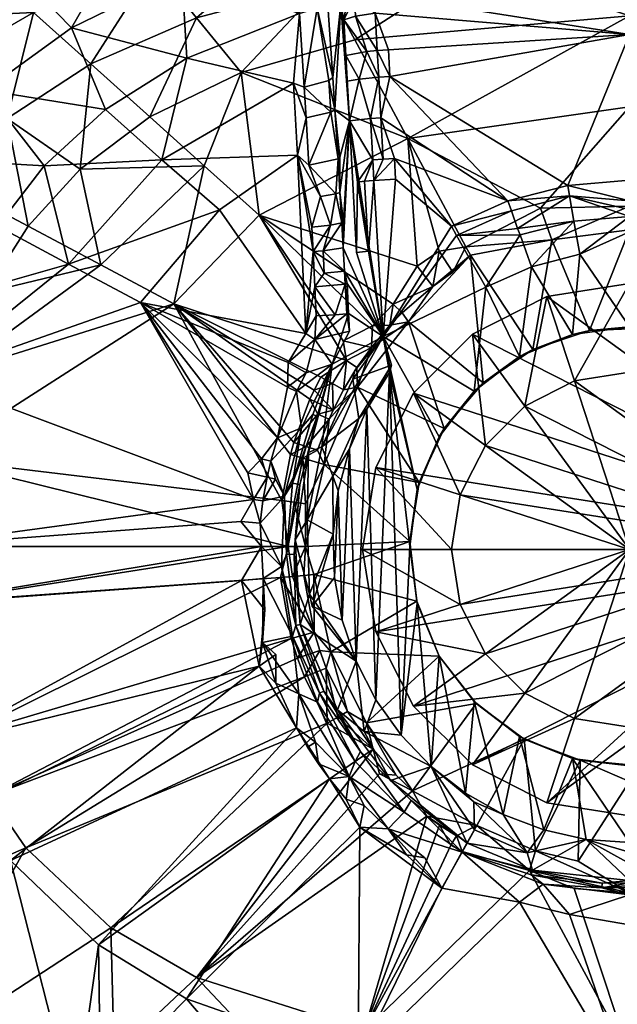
# Model space of a CAD drawing. Header units: centimetres. Extents: x -21 to 34.8, y -24.7 to 21.
# Tile 16 of 30: x 0 to 6.8, y -7.7 to 3.4. Entities that reach past the tile are written whole.
import ezdxf

# ---------------------------------------------------------------- set-up
doc = ezdxf.new("R2010")
doc.units = ezdxf.units.CM
doc.layers.get('0').update_dxf_attribs({"true_color": 0x5890e1})

msp = doc.modelspace()

# ---------------------------------------------------------------- meshes
at = {"color": 133, "true_color": 0x57e1c6}
mesh = msp.add_polyface(dxfattribs=at)
corners = [(0.585, 3.315, 27.633), (1.889, 2.971, 27.272), (0.97, 2.389, 27.258), (1.47, 2.306, 28.364), (0.683, 1.713, 28.364), (2.086, 1.754, 28.134), (-1.741, 3.397, 29.568), (0.153, 3.489, 29.104), (-0.472, 4.051, 29.589), (-0.143, 2.287, 28.69), (-0.89, 1.588, 28.689), (0.093, 1.069, 28.364), (1.606, 1.822, 27.024), (0.55, 0.639, 27.032), (0.277, 1.751, 27.247), (0.803, 2.906, 28.694), (0.635, 5.098, 30.188), (-1.619, 5.08, 30.768), (-1.065, 4.583, 30.145), (1.517, 4.02, 29.12), (1.06, 4.579, 29.619), (-0.254, 1.069, 27.239), (1.338, 4.63, 28.155), (1.833, 3.925, 27.668), (2, 3.428, 28.7), (-0.082, 4.002, 28.093), (-0.392, 2.609, 27.606), (-1.23, 3.261, 28.046), (-0.716, 4.665, 28.64), (0.879, 5.294, 28.73), (0.916, 0.632, 28.151), (-1.159, 1.834, 27.588), (-0.953, 2.849, 29.092), (2.564, 5.466, 30.226), (-2.041, 3.898, 28.569)]
mesh.append_faces([[corners[k] for k in face] for face in [(0, 1, 2), (3, 4, 5), (6, 7, 8), (9, 10, 11), (12, 13, 14), (3, 15, 4), (16, 17, 18), (8, 19, 20), (13, 21, 14), (0, 22, 23), (19, 8, 7), (24, 15, 3), (25, 26, 27), (22, 28, 29), (22, 0, 25), (5, 4, 30), (23, 1, 0), (31, 14, 21), (26, 14, 31), (15, 9, 4), (7, 6, 32), (16, 20, 33), (18, 20, 16), (25, 34, 28), (28, 22, 25), (20, 18, 8), (0, 2, 26), (26, 25, 0), (7, 9, 15), (15, 19, 7), (9, 7, 32), (32, 10, 9), (12, 14, 2), (26, 2, 14), (4, 9, 11)]], dxfattribs={"color": 133})
mesh = msp.add_polyface(dxfattribs=at)
corners = [(3.483, 3.622, 26.959), (3.632, 3.575, 24.43), (3.544, 2.752, 26.672), (3.366, 3.537, 27.154), (3.497, 2.72, 26.781), (3.22, 2.645, 27), (3.549, 4.811, 24.779), (2, 3.428, 28.7), (3.45, 3.814, 28.705), (3.129, 4.413, 29.135), (3.164, 3.476, 27.273), (3.791, 3.178, 28.364), (2.505, 2.811, 28.364), (4.39, 2.06, 28.003), (3.731, 2.263, 24.167), (3.567, 2.388, 26.585), (1.517, 4.02, 29.12), (0.803, 2.906, 28.694), (3.763, 4.048, 24.176), (3.706, 3.634, 24.19), (3.69, 3.001, 24.215), (1.833, 3.925, 27.668), (2.98, 4.291, 27.694), (3.097, 2.69, 27.039), (1.889, 2.971, 27.272), (1.47, 2.306, 28.364), (3.629, 3.988, 24.389), (3.666, 3.406, 24.27), (3.138, 3.822, 27.423), (3.787, 3.658, 24.092), (3.604, 4.362, 24.491), (3.339, 3.89, 27.306), (3.456, 3.986, 27.115), (3.706, 2.712, 24.189), (3.84, 2.734, 23.972)]
mesh.append_faces([[corners[k] for k in face] for face in [(0, 1, 2), (3, 0, 2), (4, 5, 3), (0, 6, 1), (7, 8, 9), (3, 5, 10), (11, 12, 13), (7, 12, 8), (14, 15, 1), (8, 12, 11), (7, 9, 16), (16, 17, 7), (1, 18, 19), (1, 20, 14), (10, 21, 22), (10, 23, 24), (24, 21, 10), (7, 25, 12), (4, 3, 2), (18, 1, 26), (1, 27, 20), (22, 28, 10), (28, 3, 10), (27, 1, 19), (29, 27, 19), (30, 18, 26), (1, 30, 26), (3, 28, 31), (32, 3, 31), (5, 23, 10), (3, 32, 0), (1, 15, 2), (15, 4, 2), (20, 33, 14), (33, 20, 34)]], dxfattribs={"color": 133})
mesh = msp.add_polyface(dxfattribs=at)
corners = [(3.791, 3.178, 28.364), (4.39, 2.06, 28.003), (6.901, 3.451, 28.364), (6.901, 4.502, 24.149), (6.901, 3.24, 23.878), (4.01, 3.695, 23.97), (3.927, 3.046, 23.922), (3.666, 3.406, 24.27), (3.8, 3.449, 24.054), (3.731, 2.263, 24.167), (3.84, 2.734, 23.972), (3.968, 2.287, 23.872), (4.046, 3.058, 23.874), (4.022, 3.482, 23.932), (3.706, 2.712, 24.189), (4.063, 2.756, 23.848), (5.144, 4.049, 28.709), (6.901, 2.42, 28.032), (3.45, 3.814, 28.705), (3.706, 3.634, 24.19), (3.763, 4.048, 24.176), (3.787, 3.658, 24.092), (3.986, 4.091, 24.057), (4.174, 3.067, 23.859), (6.202, 1.53, 23.78), (4.19, 2.764, 23.832), (6.901, 4.124, 28.71), (3.69, 3.001, 24.215), (4.113, 1.827, 23.808), (4.087, 2.295, 23.824), (4.114, 4.103, 24.042), (5.524, 1.355, 23.774)]
mesh.append_faces([[corners[k] for k in face] for face in [(0, 1, 2), (3, 4, 5), (6, 7, 8), (9, 10, 11), (12, 8, 13), (10, 9, 14), (15, 11, 10), (8, 12, 6), (2, 16, 0), (1, 17, 2), (18, 0, 16), (19, 20, 21), (22, 21, 20), (23, 13, 4), (4, 24, 25), (26, 16, 2), (6, 10, 27), (6, 15, 10), (23, 4, 25), (15, 6, 12), (28, 11, 29), (7, 6, 27), (30, 3, 5), (21, 22, 5), (31, 29, 25), (12, 25, 15), (7, 21, 8), (21, 13, 8), (22, 30, 5), (23, 12, 13), (23, 25, 12), (11, 15, 29), (15, 25, 29), (4, 13, 5), (13, 21, 5)]], dxfattribs={"color": 133})
mesh = msp.add_polyface(dxfattribs=at)
corners = [(5.05, 0.834, 27.858), (5.893, 1.273, 27.878), (4.39, 2.06, 28.003), (6.202, 1.53, 23.78), (5.524, 1.355, 23.774), (4.19, 2.764, 23.832), (2.709, 1.193, 27.973), (4.496, 0.615, 27.866), (4.24, 1.834, 23.792), (4.087, 2.295, 23.824), (5.564, 1.241, 23.755), (6.223, 1.412, 23.761), (5.635, 1.042, 23.635), (6.901, 1.18, 23.548), (6.901, 1.258, 23.642), (4.745, 0.784, 27.869), (6.272, 1.127, 23.546), (4.113, 1.827, 23.808), (6.901, 2.42, 28.032), (6.901, 1.589, 23.782), (6.901, 3.24, 23.878), (3.946, 0.787, 23.897), (3.822, 1.569, 24.025), (3.903, 1.577, 23.925), (6.901, 1.296, 27.864), (6.021, 0.915, 27.714), (4.006, 1.585, 23.848), (3.731, 2.263, 24.167), (3.994, 1.819, 23.856), (3.812, 0.772, 24.115), (4.885, 1.068, 23.765), (6.901, 1.356, 23.715), (3.968, 2.287, 23.872), (4.252, 1.601, 23.784)]
mesh.append_faces([[corners[k] for k in face] for face in [(0, 1, 2), (3, 4, 5), (6, 7, 2), (8, 9, 4), (10, 11, 12), (13, 11, 14), (0, 2, 15), (13, 16, 11), (17, 9, 8), (1, 18, 2), (19, 3, 20), (21, 22, 23), (24, 18, 1), (1, 25, 24), (16, 12, 11), (26, 21, 23), (8, 26, 17), (27, 28, 22), (29, 27, 22), (8, 4, 30), (17, 26, 28), (14, 11, 31), (3, 19, 31), (28, 27, 32), (32, 17, 28), (26, 8, 33), (8, 30, 33), (23, 28, 26), (28, 23, 22), (30, 4, 10), (11, 10, 4), (3, 11, 4), (3, 31, 11), (2, 7, 15)]], dxfattribs={"color": 133})
mesh = msp.add_polyface(dxfattribs=at)
corners = [(3.518, 1.082, 26.607), (3.403, 1.403, 26.717), (3.575, 1.434, 26.543), (1.889, 2.971, 27.272), (1.606, 1.822, 27.024), (0.97, 2.389, 27.258), (3.644, 1.108, 26.395), (3.624, 1.45, 26.43), (3.622, 1.852, 26.361), (3.731, 2.263, 24.167), (2.505, 2.811, 28.364), (2.709, 1.193, 27.973), (4.39, 2.06, 28.003), (3.097, 2.69, 27.039), (3.272, 1.76, 26.818), (3.241, 2.296, 26.917), (3.52, 2.361, 26.695), (3.144, 1.872, 26.86), (3.307, 1.059, 26.734), (3.567, 2.388, 26.585), (3.602, 1.832, 26.482), (2.261, 1.253, 26.85), (0.55, 0.639, 27.032), (2.086, 1.754, 28.134), (1.47, 2.306, 28.364), (3.66, 0.823, 26.373), (3.665, 1.12, 26.272), (3.22, 2.645, 27), (3.497, 2.72, 26.781), (3.32, 0.782, 26.713)]
mesh.append_faces([[corners[k] for k in face] for face in [(0, 1, 2), (3, 4, 5), (0, 2, 6), (7, 8, 9), (10, 11, 12), (13, 4, 3), (14, 15, 16), (17, 4, 13), (1, 0, 18), (9, 8, 19), (16, 20, 14), (17, 21, 4), (21, 22, 4), (23, 11, 10), (24, 23, 10), (20, 16, 19), (17, 1, 18), (17, 15, 14), (9, 25, 26), (20, 7, 2), (2, 14, 20), (14, 2, 1), (17, 14, 1), (17, 13, 15), (27, 16, 15), (7, 6, 2), (7, 9, 26), (28, 16, 27), (28, 19, 16), (6, 7, 26), (15, 13, 27), (8, 7, 20), (8, 20, 19), (17, 18, 29)]], dxfattribs={"color": 133})
mesh = msp.add_polyface(dxfattribs=at)
corners = [(4.111, -0.181, 23.446), (3.66, 0.823, 26.373), (3.731, 2.263, 24.167), (4.885, 1.068, 23.765), (4.252, 1.601, 23.784), (3.822, 1.569, 24.025), (3.946, 0.787, 23.897), (3.812, 0.772, 24.115), (2.709, 1.193, 27.973), (3.661, -0.23, 27.861), (3.991, -0.061, 27.843), (3.682, 0.413, 26.352), (3.57, 0.066, 26.56), (3.338, 0.382, 26.694), (3.704, 0.419, 26.228), (3.722, 0.079, 26.219), (3.7, 0.076, 26.344), (3.338, -0.216, 26.686), (4.006, 1.585, 23.848), (3.979, -0.304, 27.787), (4.189, -0.054, 27.787), (3.674, 0.561, 26.358), (3.434, 0.791, 26.663), (3.446, 0.535, 26.65), (3.733, -0.12, 26.217), (3.518, 1.082, 26.607), (3.644, 1.108, 26.395), (4.496, 0.615, 27.866), (4.225, 0.187, 27.844), (4.673, 0.386, 27.79), (4.4, -0.016, 27.697), (4.326, 0.086, 27.788), (3.665, 1.12, 26.272)]
mesh.append_faces([[corners[k] for k in face] for face in [(0, 1, 2), (3, 0, 4), (5, 6, 7), (8, 9, 10), (11, 12, 13), (14, 0, 15), (12, 11, 16), (16, 17, 12), (18, 4, 0), (19, 20, 10), (0, 21, 1), (21, 22, 1), (0, 2, 7), (7, 6, 0), (23, 11, 13), (6, 18, 0), (16, 11, 15), (17, 16, 24), (22, 25, 26), (27, 28, 29), (28, 27, 8), (30, 20, 19), (24, 16, 15), (22, 21, 23), (29, 28, 31), (26, 1, 22), (1, 26, 32), (20, 28, 10), (28, 8, 10), (11, 23, 21), (14, 15, 11), (30, 31, 20), (28, 20, 31), (14, 21, 0), (14, 11, 21)]], dxfattribs={"color": 133})
mesh = msp.add_polyface(dxfattribs=at)
corners = [(3.237, -0.148, 26.703), (1.367, 0.204, 26.871), (2.261, 1.253, 26.85), (2.965, -2.037, 27.877), (1.745, 0.191, 27.992), (-0.99, -1.562, 28.364), (-1.041, -0.642, 27.232), (2.644, -2.027, 26.719), (-1.281, -2.559, 27.224), (-0.767, -0.601, 28.364), (-3.568, 0.168, 28.013), (-1.159, 1.834, 27.588), (-0.695, 0.282, 27.234), (-3.205, 0.024, 29.104), (-0.386, 0.316, 28.364), (-0.89, 1.588, 28.689), (2.579, -1.724, 26.732), (0.916, 0.632, 28.151), (0.093, 1.069, 28.364), (0.55, 0.639, 27.032), (2.737, -2.559, 26.663), (2.503, -2.278, 26.744), (-1.066, -2.559, 28.364), (3.039, -2.559, 27.864), (-3.792, -1.209, 29.135), (2.086, 1.754, 28.134), (2.709, 1.193, 27.973), (-1.247, -3.221, 27.224), (2.51, -2.944, 26.745), (2.918, -1.328, 26.658), (2.735, -1.566, 26.708), (0.683, 1.713, 28.364), (-0.254, 1.069, 27.239), (-1.034, -3.199, 28.364), (2.95, -2.912, 27.879)]
mesh.append_faces([[corners[k] for k in face] for face in [(0, 1, 2), (3, 4, 5), (6, 7, 8), (5, 4, 9), (10, 11, 12), (5, 9, 13), (14, 15, 13), (1, 7, 6), (16, 7, 1), (17, 18, 14), (15, 14, 18), (6, 10, 12), (12, 19, 6), (20, 8, 21), (22, 23, 5), (5, 24, 22), (25, 4, 26), (27, 8, 20), (4, 17, 9), (4, 25, 17), (19, 2, 1), (19, 1, 6), (28, 27, 20), (1, 29, 30), (31, 18, 17), (13, 9, 14), (9, 17, 14), (12, 11, 32), (12, 32, 19), (8, 7, 21), (23, 3, 5), (23, 22, 33), (34, 23, 33), (16, 1, 30)]], dxfattribs={"color": 133})
mesh = msp.add_polyface(dxfattribs=at)
corners = [(2.918, -1.328, 26.658), (1.367, 0.204, 26.871), (3.029, -0.753, 26.696), (3.696, -0.451, 27.844), (1.745, 0.191, 27.992), (3.406, -0.64, 27.864), (2.842, -1.594, 26.662), (3.189, -1.216, 26.469), (2.995, -1.989, 26.469), (2.753, -2.923, 26.663), (2.96, -2.787, 26.469), (3.087, -3.575, 26.469), (3.062, -1.519, 27.872), (2.965, -2.037, 27.877), (2.75, -2.044, 26.672), (2.722, -2.296, 26.677), (3.144, 1.872, 26.86), (3.237, -0.148, 26.703), (2.261, 1.253, 26.85), (2.709, 1.193, 27.973), (2.644, -2.027, 26.719), (3.1, -1.382, 27.871), (3.283, -0.892, 27.867), (3.13, -0.804, 26.649), (3.038, -0.475, 26.709), (2.8, -1.773, 26.665), (2.579, -1.724, 26.732), (2.774, -3.275, 26.678), (2.51, -2.944, 26.745), (2.735, -1.566, 26.708), (2.503, -2.278, 26.744), (2.737, -2.559, 26.663), (3.019, -2.65, 26.396), (2.893, -1.795, 26.595), (2.95, -2.912, 27.879), (3.088, -2.899, 27.855), (3.039, -2.559, 27.864), (3.331, -0.788, 27.866)]
mesh.append_faces([[corners[k] for k in face] for face in [(0, 1, 2), (3, 4, 5), (6, 7, 8), (9, 10, 11), (12, 4, 13), (14, 8, 15), (16, 17, 18), (4, 3, 19), (15, 8, 10), (15, 20, 14), (4, 21, 22), (23, 0, 2), (24, 1, 17), (0, 7, 6), (25, 20, 26), (9, 27, 28), (29, 0, 6), (20, 15, 30), (9, 31, 10), (31, 9, 28), (8, 32, 10), (25, 26, 29), (24, 2, 1), (6, 25, 29), (25, 6, 33), (33, 6, 8), (14, 33, 8), (31, 15, 10), (30, 15, 31), (25, 33, 14), (20, 25, 14), (34, 35, 36), (22, 37, 4), (4, 37, 5), (12, 21, 4)]], dxfattribs={"color": 133})
mesh = msp.add_polyface(dxfattribs=at)
corners = [(2.918, -1.328, 26.658), (3.13, -0.804, 26.649), (3.189, -1.216, 26.469), (3.144, 1.872, 26.86), (3.32, 0.782, 26.713), (3.237, -0.148, 26.703), (3.535, -0.496, 26.469), (3.418, -1.43, 23.332), (3.267, -1.495, 26.117), (3.353, 0.052, 26.686), (3.338, 0.382, 26.694), (3.57, 0.066, 26.56), (3.446, -1.629, 27.707), (3.5, -1.117, 27.791), (3.37, -1.467, 27.793), (3.366, -1.084, 26.303), (3.169, -1.857, 26.201), (3.283, -0.892, 27.867), (3.1, -1.382, 27.871), (3.372, -1.061, 27.848), (3.317, -1.064, 26.396), (3.085, -1.841, 26.396), (3.518, 1.082, 26.607), (3.434, 0.791, 26.663), (3.338, -0.216, 26.686), (3.241, -0.592, 26.644), (3.038, -0.475, 26.709), (3.446, 0.535, 26.65), (3.24, -1.426, 27.85), (3.545, -1.016, 27.791), (3.696, -0.451, 27.844), (3.661, -0.23, 27.861), (2.709, 1.193, 27.973), (3.029, -0.753, 26.696), (3.307, 1.059, 26.734), (3.331, -0.788, 27.866), (3.539, -0.714, 27.845), (3.406, -0.64, 27.864), (3.062, -1.519, 27.872)]
mesh.append_faces([[corners[k] for k in face] for face in [(0, 1, 2), (3, 4, 5), (1, 6, 2), (6, 7, 8), (9, 10, 11), (12, 13, 14), (8, 15, 6), (15, 8, 16), (17, 18, 19), (20, 2, 6), (20, 21, 2), (4, 22, 23), (24, 25, 26), (25, 24, 6), (4, 10, 5), (4, 27, 10), (28, 13, 19), (29, 17, 19), (27, 4, 23), (30, 31, 32), (5, 24, 26), (9, 5, 10), (13, 28, 14), (20, 6, 15), (15, 21, 20), (26, 25, 33), (28, 19, 18), (22, 4, 34), (25, 1, 33), (25, 6, 1), (17, 29, 35), (9, 11, 24), (9, 24, 5), (35, 36, 37), (38, 28, 18)]], dxfattribs={"color": 133})
mesh = msp.add_polyface(dxfattribs=at)
corners = [(4.111, -0.181, 23.446), (4.943, 0.962, 23.746), (5.274, 0.378, 23.038), (5.101, 0.742, 27.825), (5.244, -0.705, 26.68), (5.806, -0.327, 26.68), (6.021, 0.915, 27.714), (6.901, 1.029, 27.717), (6.448, -0.114, 26.68), (6.901, -0.093, 26.68), (6.901, -0.073, 23.038), (5.79, 0.609, 23.038), (6.257, -0.158, 23.038), (5.657, -0.406, 23.038), (5.662, 0.969, 23.54), (4.4, -0.016, 27.697), (5.05, 0.834, 27.858), (5.893, 1.273, 27.878), (6.338, 0.75, 23.038), (6.272, 1.127, 23.546), (6.901, 1.18, 23.548), (6.901, 1.003, 23.119), (4.902, 0.547, 27.792), (4.745, 0.784, 27.869), (4.673, 0.386, 27.79), (6.901, 1.296, 27.864), (5.635, 1.042, 23.635), (5.564, 1.241, 23.755), (4.326, 0.086, 27.788), (4.885, 1.068, 23.765), (4.496, 0.615, 27.866)]
mesh.append_faces([[corners[k] for k in face] for face in [(0, 1, 2), (3, 4, 5), (3, 5, 6), (7, 8, 9), (8, 10, 9), (11, 12, 13), (1, 14, 2), (2, 14, 11), (11, 13, 2), (15, 4, 3), (16, 6, 17), (18, 19, 20), (21, 10, 18), (21, 18, 20), (6, 5, 8), (18, 10, 12), (8, 12, 10), (22, 23, 24), (6, 8, 7), (25, 6, 7), (11, 14, 19), (18, 12, 11), (18, 11, 19), (26, 1, 27), (15, 3, 24), (15, 24, 28), (23, 22, 16), (16, 3, 6), (29, 1, 0), (29, 27, 1), (24, 23, 30), (3, 22, 24), (16, 22, 3), (1, 26, 14), (26, 19, 14)]], dxfattribs={"color": 133})
mesh = msp.add_polyface(dxfattribs=at)
corners = [(5.244, -0.705, 26.68), (5.657, -0.406, 23.038), (5.806, -0.327, 26.68), (3.535, -0.496, 26.469), (4.111, -0.181, 23.446), (3.418, -1.43, 23.332), (5.142, -0.801, 23.038), (4.747, -1.316, 23.038), (3.722, 0.079, 26.219), (5.274, 0.378, 23.038), (4.499, -1.915, 23.038), (4.185, -0.587, 23.038), (3.769, -0.664, 23.332), (4.207, -0.504, 23.04), (3.839, -1.108, 23.04), (3.338, -0.216, 26.686), (3.733, -0.12, 26.217), (6.257, -0.158, 23.038), (3.824, -0.753, 27.697), (4.805, -1.221, 26.68), (4.4, -0.016, 27.697), (3.545, -1.016, 27.791), (3.539, -0.714, 27.845), (3.331, -0.788, 27.866), (6.448, -0.114, 26.68), (3.661, -0.23, 27.861), (3.979, -0.304, 27.787), (3.991, -0.061, 27.843), (3.663, -0.784, 27.789), (3.696, -0.451, 27.844), (3.816, -0.531, 27.787), (3.926, -1.004, 23.038), (3.406, -0.64, 27.864), (3.793, -0.567, 24.015), (4.111, -0.181, 23.446), (3.769, -0.664, 23.332)]
mesh.append_faces([[corners[k] for k in face] for face in [(0, 1, 2), (3, 4, 5), (4, 6, 7), (4, 3, 8), (9, 6, 4), (4, 10, 11), (12, 13, 14), (3, 15, 16), (2, 1, 17), (18, 19, 20), (20, 19, 0), (19, 6, 0), (12, 4, 13), (5, 4, 12), (21, 22, 23), (2, 17, 24), (9, 1, 6), (0, 6, 1), (25, 26, 27), (21, 28, 22), (28, 21, 18), (20, 26, 18), (3, 16, 8), (29, 26, 25), (30, 18, 26), (30, 26, 29), (13, 4, 11), (31, 13, 11), (22, 29, 32), (28, 29, 22), (28, 18, 30), (29, 28, 30), (31, 14, 13), (33, 34, 35), (34, 33, 35)]], dxfattribs={"color": 133})
mesh = msp.add_polyface(dxfattribs=at)
corners = [(8.816, -3.216, 27.564), (8.53, -3.776, 27.564), (8.085, -4.221, 27.564), (7.523, -4.506, 27.564), (6.901, -4.605, 27.564), (6.279, -4.506, 27.564), (5.717, -4.221, 27.564), (5.272, -3.776, 27.564), (4.986, -3.216, 27.564), (4.887, -2.595, 27.564), (4.986, -1.974, 27.564), (5.272, -1.414, 27.564), (5.717, -0.969, 27.564), (6.279, -0.684, 27.564), (6.901, -0.585, 27.564), (7.523, -0.684, 27.564), (8.085, -0.969, 27.564), (8.53, -1.414, 27.564), (8.816, -1.974, 27.564), (8.915, -2.595, 27.564), (8.816, -1.974, 27.632), (8.53, -1.414, 27.632), (8.085, -0.969, 27.632), (7.523, -0.684, 27.632), (6.901, -0.585, 27.632), (6.279, -0.684, 27.632), (5.717, -0.969, 27.632), (5.272, -1.414, 27.632), (4.986, -1.974, 27.632), (4.887, -2.595, 27.632), (4.986, -3.216, 27.632), (5.272, -3.776, 27.632), (5.717, -4.221, 27.632), (6.279, -4.506, 27.632), (6.901, -4.605, 27.632), (7.523, -4.506, 27.632), (8.085, -4.221, 27.632), (8.53, -3.776, 27.632), (8.816, -3.216, 27.632), (8.915, -2.595, 27.632), (9.774, -1.664, 27.462), (9.345, -0.823, 27.462), (8.676, -0.156, 27.462), (7.834, 0.272, 27.462), (6.901, 0.419, 27.462), (5.967, 0.272, 27.462), (5.125, -0.156, 27.462), (4.457, -0.823, 27.462), (4.028, -1.664, 27.462), (3.88, -2.595, 27.462), (4.028, -3.527, 27.462), (4.457, -4.367, 27.462), (5.125, -5.034, 27.462), (5.967, -5.462, 27.462), (6.901, -5.61, 27.462), (7.834, -5.462, 27.462), (8.676, -5.034, 27.462), (9.345, -4.367, 27.462), (9.774, -3.527, 27.462), (9.921, -2.595, 27.462)]
mesh.append_faces([[corners[k] for k in face] for face in [(58, 39, 38), (19, 20, 18), (18, 21, 17), (17, 22, 16), (16, 23, 15), (15, 24, 14), (14, 25, 13), (13, 26, 12), (12, 27, 11), (11, 28, 10), (10, 29, 9), (9, 30, 8), (8, 31, 7), (7, 32, 6), (6, 33, 5), (5, 34, 4), (4, 35, 3), (3, 36, 2), (2, 37, 1), (1, 38, 0), (0, 39, 19), (19, 1, 0), (59, 20, 39), (40, 21, 20), (41, 22, 21), (42, 23, 22), (43, 24, 23), (44, 25, 24), (45, 26, 25), (46, 27, 26), (47, 28, 27), (48, 29, 28), (49, 30, 29), (50, 31, 30), (51, 32, 31), (52, 33, 32), (53, 34, 33), (54, 35, 34), (55, 36, 35), (56, 37, 36), (57, 38, 37), (59, 41, 40)]], dxfattribs={"vtx0": -1, "color": 133})
mesh.append_faces([[corners[k] for k in face] for face in [(19, 17, 16), (19, 16, 15), (19, 15, 14), (19, 14, 13), (19, 13, 12), (19, 12, 11), (19, 11, 10), (19, 10, 9), (19, 9, 8), (19, 8, 7), (19, 7, 6), (19, 6, 5), (19, 5, 4), (19, 4, 3), (19, 3, 2), (19, 2, 1), (59, 57, 56), (59, 56, 55), (59, 55, 54), (59, 54, 53), (59, 53, 52), (59, 52, 51), (59, 51, 50), (59, 50, 49), (59, 49, 48), (59, 48, 47), (59, 47, 46), (59, 46, 45), (59, 45, 44), (59, 44, 43), (59, 43, 42), (59, 42, 41)]], dxfattribs={"vtx0": -1, "vtx2": -1, "color": 133})
mesh.append_faces([[corners[k] for k in face] for face in [(19, 39, 20), (18, 20, 21), (17, 21, 22), (16, 22, 23), (15, 23, 24), (14, 24, 25), (13, 25, 26), (12, 26, 27), (11, 27, 28), (10, 28, 29), (9, 29, 30), (8, 30, 31), (7, 31, 32), (6, 32, 33), (5, 33, 34), (4, 34, 35), (3, 35, 36), (2, 36, 37), (1, 37, 38), (0, 38, 39), (19, 18, 17), (59, 40, 20), (40, 41, 21), (41, 42, 22), (42, 43, 23), (43, 44, 24), (44, 45, 25), (45, 46, 26), (46, 47, 27), (47, 48, 28), (48, 49, 29), (49, 50, 30), (50, 51, 31), (51, 52, 32), (52, 53, 33), (53, 54, 34), (54, 55, 35), (55, 56, 36), (56, 57, 37), (57, 58, 38), (58, 59, 39), (59, 58, 57)]], dxfattribs={"vtx2": -1, "color": 133})
mesh = msp.add_polyface(dxfattribs=at)
corners = [(4.805, -1.221, 26.68), (4.747, -1.316, 23.038), (5.142, -0.801, 23.038), (3.446, -1.629, 27.707), (4.522, -1.836, 26.68), (3.824, -0.753, 27.697), (4.185, -0.587, 23.038), (4.03, -4.297, 23.038), (3.926, -1.004, 23.038), (4.414, -2.559, 23.038), (4.315, -4.697, 23.038), (4.415, -2.504, 26.68), (4.499, -1.915, 23.038), (3.769, -0.664, 23.332), (3.839, -1.108, 23.04), (3.418, -1.43, 23.332), (3.232, -2.559, 27.781), (3.329, -2.878, 27.715), (4.492, -3.177, 26.68), (4.111, -0.181, 23.446), (3.807, -3.859, 23.038), (3.5, -1.117, 27.791), (4.499, -3.202, 23.038), (3.544, -1.762, 23.053), (3.547, -2.418, 23.038), (3.252, -2.256, 23.332), (3.731, -1.455, 23.038), (3.65, -3.393, 23.038), (3.604, -1.93, 23.038), (3.563, -2.909, 23.038), (3.309, -3.234, 23.282), (3.545, -1.016, 27.791), (3.372, -1.061, 27.848)]
mesh.append_faces([[corners[k] for k in face] for face in [(0, 1, 2), (3, 4, 5), (6, 7, 8), (6, 9, 10), (11, 12, 4), (3, 11, 4), (13, 14, 15), (11, 9, 12), (6, 12, 9), (16, 11, 3), (11, 17, 18), (18, 9, 11), (5, 4, 0), (4, 1, 0), (4, 12, 1), (19, 1, 12), (8, 7, 20), (5, 21, 3), (22, 9, 18), (23, 24, 25), (26, 27, 28), (14, 23, 15), (23, 26, 28), (16, 17, 11), (28, 27, 29), (30, 24, 29), (26, 20, 27), (28, 29, 24), (23, 28, 24), (31, 21, 5), (21, 31, 32), (14, 26, 23), (8, 20, 26), (8, 26, 14)]], dxfattribs={"color": 133})
mesh = msp.add_polyface(dxfattribs=at)
corners = [(3.329, -2.878, 27.715), (3.519, -3.751, 27.715), (4.492, -3.177, 26.68), (4.748, -3.803, 26.68), (4.197, -5.208, 26.117), (3.597, -4.408, 26.117), (3.899, -4.653, 23.332), (3.392, -4.22, 26.396), (3.857, -4.881, 26.303), (3.796, -4.995, 26.469), (3.807, -3.859, 23.038), (3.923, -4.558, 27.716), (4.315, -4.697, 23.038), (4.655, -5.052, 23.038), (3.695, -5.423, 26.735), (3.504, -5.19, 26.732), (3.728, -5.166, 26.62), (3.44, -4.198, 26.303), (3.709, -4.427, 27.799), (3.469, -3.938, 27.799), (3.598, -4.492, 27.855), (4.03, -4.297, 23.038), (4.35, -5.57, 26.469), (4.168, -5.758, 26.699), (4.499, -3.202, 23.038), (4.414, -2.559, 23.038), (4.428, -5.438, 26.201), (4, -4.854, 27.8), (4.26, -5.15, 27.802), (3.847, -5.739, 26.764), (3.369, -4.321, 26.469), (3.896, -5.494, 26.692), (4.073, -5.133, 27.857), (4.185, -0.587, 23.038), (3.65, -3.393, 23.038), (3.309, -3.234, 23.282), (3.48, -4.561, 27.88), (4.446, -5.327, 27.803)]
mesh.append_faces([[corners[k] for k in face] for face in [(0, 1, 2), (1, 3, 2), (4, 5, 6), (7, 8, 9), (5, 10, 6), (11, 3, 1), (12, 13, 6), (13, 4, 6), (14, 15, 16), (17, 5, 8), (18, 19, 20), (21, 6, 10), (8, 22, 9), (23, 16, 22), (24, 12, 25), (22, 8, 26), (8, 5, 4), (27, 28, 11), (20, 27, 18), (14, 29, 15), (30, 9, 16), (16, 9, 22), (8, 4, 26), (16, 23, 31), (28, 27, 32), (33, 12, 21), (6, 21, 12), (34, 10, 35), (1, 18, 11), (18, 27, 11), (27, 20, 36), (14, 16, 31), (14, 31, 29), (28, 37, 11), (37, 28, 32)]], dxfattribs={"color": 133})
mesh = msp.add_polyface(dxfattribs=at)
corners = [(8.816, -3.216, 27.632), (8.53, -3.776, 27.632), (8.085, -4.221, 27.632), (7.523, -4.506, 27.632), (6.901, -4.605, 27.632), (6.279, -4.506, 27.632), (5.717, -4.221, 27.632), (5.272, -3.776, 27.632), (4.986, -3.216, 27.632), (4.887, -2.595, 27.632), (4.986, -1.974, 27.632), (5.272, -1.414, 27.632), (5.717, -0.969, 27.632), (6.279, -0.684, 27.632), (6.901, -0.585, 27.632), (7.523, -0.684, 27.632), (8.085, -0.969, 27.632), (8.53, -1.414, 27.632), (6.901, -2.595, 27.936), (8.816, -1.974, 27.632), (8.915, -2.595, 27.632)]
mesh.append_faces([[corners[k] for k in face] for face in [(20, 19, 18), (0, 20, 18), (1, 0, 18), (2, 1, 18), (3, 2, 18), (4, 3, 18), (5, 4, 18), (6, 5, 18), (7, 6, 18), (8, 7, 18), (9, 8, 18), (10, 9, 18), (11, 10, 18), (12, 11, 18), (13, 12, 18), (14, 13, 18), (15, 14, 18), (16, 15, 18), (17, 16, 18), (19, 17, 18)]], dxfattribs={"color": 133})
mesh.append_faces([[corners[k] for k in face] for face in [(20, 17, 19)]], dxfattribs={"vtx0": -1, "color": 133})
mesh.append_faces([[corners[k] for k in face] for face in [(20, 1, 2), (20, 2, 3), (20, 3, 4), (20, 4, 5), (20, 5, 6), (20, 6, 7), (20, 7, 8), (20, 8, 9), (20, 9, 10), (20, 10, 11), (20, 11, 12), (20, 12, 13), (20, 13, 14), (20, 14, 15), (20, 15, 16), (20, 16, 17)]], dxfattribs={"vtx0": -1, "vtx2": -1, "color": 133})
mesh.append_faces([[corners[k] for k in face] for face in [(20, 0, 1)]], dxfattribs={"vtx2": -1, "color": 133})
mesh = msp.add_polyface(dxfattribs=at)
corners = [(3.267, -1.495, 26.117), (3.252, -2.256, 23.332), (3.115, -2.484, 26.117), (3.28, -3.098, 23.332), (3.175, -3.443, 26.303), (3.547, -2.418, 23.038), (3.105, -2.648, 26.201), (3.123, -3.455, 26.396), (3.019, -2.65, 26.396), (3.085, -1.841, 26.396), (3.366, -1.084, 26.303), (3.169, -1.857, 26.201), (3.418, -1.43, 23.332), (3.544, -1.762, 23.053), (3.234, -2.077, 27.797), (3.446, -1.629, 27.707), (3.202, -1.558, 27.85), (3.332, -3.529, 27.799), (3.216, -2.888, 27.799), (3.088, -2.899, 27.855), (3.104, -2.057, 27.853), (3.232, -2.559, 27.781), (3.309, -3.234, 23.282), (3.189, -1.216, 26.469), (2.995, -1.989, 26.469), (3.039, -2.559, 27.864), (2.96, -2.787, 26.469), (3.37, -1.467, 27.793), (2.95, -2.912, 27.879), (3.329, -2.878, 27.715), (3.062, -1.519, 27.872), (2.965, -2.037, 27.877), (3.24, -1.426, 27.85)]
mesh.append_faces([[corners[k] for k in face] for face in [(0, 1, 2), (2, 3, 4), (2, 1, 3), (5, 3, 1), (6, 7, 8), (9, 10, 11), (0, 12, 1), (12, 13, 1), (11, 8, 9), (14, 15, 16), (17, 18, 19), (16, 20, 14), (11, 0, 2), (8, 11, 6), (18, 21, 19), (22, 3, 5), (23, 9, 24), (9, 8, 24), (21, 20, 25), (6, 11, 2), (4, 6, 2), (8, 7, 26), (15, 27, 16), (28, 17, 19), (29, 21, 18), (17, 29, 18), (30, 31, 16), (21, 15, 14), (14, 20, 21), (25, 20, 31), (16, 31, 20), (19, 21, 25), (30, 16, 32), (16, 27, 32)]], dxfattribs={"color": 133})
mesh = msp.add_polyface(dxfattribs=at)
corners = [(3.175, -3.443, 26.303), (3.28, -3.098, 23.332), (3.807, -3.859, 23.038), (3.65, -3.393, 23.038), (3.309, -3.234, 23.282), (3.563, -2.909, 23.038), (3.369, -4.321, 26.469), (3.159, -4.227, 26.61), (3.087, -3.575, 26.469), (3.597, -4.408, 26.117), (3.728, -5.166, 26.62), (4.446, -5.327, 27.803), (4.073, -5.133, 27.857), (2, -7.44, 28.364), (3.44, -4.198, 26.303), (3.073, -3.6, 27.879), (3.332, -3.529, 27.799), (2.95, -2.912, 27.879), (3.345, -4.777, 26.682), (3.123, -3.455, 26.396), (3.105, -2.648, 26.201), (3.48, -4.561, 27.88), (3.469, -3.938, 27.799), (3.221, -4.037, 27.879), (3.142, -3.824, 27.879), (3.395, -3.739, 27.799), (3.519, -3.751, 27.715), (3.329, -2.878, 27.715), (4, -4.854, 27.8), (3.857, -4.881, 26.303), (3.392, -4.22, 26.396), (3.38, -5.02, 26.73), (3.709, -4.427, 27.799), (3.796, -4.995, 26.469), (3.598, -4.492, 27.855), (3.504, -5.19, 26.732), (3.131, -4.615, 26.727), (3.256, -4.831, 26.728)]
mesh.append_faces([[corners[k] for k in face] for face in [(0, 1, 2), (3, 4, 5), (6, 7, 8), (0, 2, 9), (6, 10, 7), (11, 12, 13), (14, 0, 9), (15, 16, 17), (7, 10, 18), (14, 19, 0), (19, 20, 0), (21, 22, 23), (24, 25, 16), (26, 27, 16), (2, 1, 4), (13, 12, 28), (29, 30, 14), (19, 14, 30), (18, 10, 31), (26, 22, 32), (26, 16, 25), (30, 8, 19), (23, 25, 24), (6, 30, 33), (6, 8, 30), (21, 34, 22), (10, 35, 31), (36, 31, 35), (7, 18, 36), (36, 18, 37), (26, 25, 22), (23, 22, 25), (31, 37, 18), (37, 31, 36), (24, 16, 15)]], dxfattribs={"color": 133})
mesh = msp.add_polyface(dxfattribs=at)
corners = [(-0.34, -5.385, 28.364), (0.068, -5.974, 28.364), (3.221, -4.037, 27.879), (-0.67, -4.711, 28.364), (3.073, -3.6, 27.879), (2.95, -2.912, 27.879), (-2.579, -7.111, 29.118), (-0.104, -6.114, 27.226), (2.708, -3.916, 26.746), (3.131, -4.615, 26.727), (3.159, -4.227, 26.61), (2.747, -3.646, 26.724), (3.087, -3.575, 26.469), (-0.871, -4.791, 27.224), (-1.247, -3.221, 27.224), (2.51, -2.944, 26.745), (2.753, -2.923, 26.663), (1.031, -6.877, 28.364), (4, -4.854, 27.8), (3.48, -4.561, 27.88), (3.847, -5.739, 26.764), (1.888, -7.682, 27.236), (3.504, -5.19, 26.732), (-1.034, -3.199, 28.364), (-3.527, -5.408, 29.13), (-0.528, -5.496, 27.225), (-2.903, -7.392, 28.041), (2.896, -4.106, 26.725), (0.892, -7.071, 27.229), (2.774, -3.275, 26.678), (2.896, -3.784, 26.678), (3.123, -3.455, 26.396), (2.96, -2.787, 26.469), (3.142, -3.824, 27.879)]
mesh.append_faces([[corners[k] for k in face] for face in [(0, 1, 2), (3, 4, 5), (6, 1, 0), (7, 8, 9), (10, 11, 12), (13, 14, 15), (11, 16, 12), (8, 13, 15), (17, 18, 19), (20, 21, 22), (3, 23, 24), (3, 5, 23), (25, 13, 8), (13, 25, 26), (10, 9, 27), (7, 9, 28), (1, 17, 19), (2, 1, 19), (8, 15, 29), (9, 8, 27), (11, 10, 27), (27, 8, 30), (28, 9, 22), (31, 12, 32), (3, 6, 0), (3, 0, 4), (26, 25, 7), (25, 8, 7), (11, 27, 30), (11, 30, 8), (0, 2, 33), (8, 29, 11), (16, 11, 29), (4, 0, 33)]], dxfattribs={"color": 133})
mesh = msp.add_polyface(dxfattribs=at)
corners = [(4.655, -5.052, 23.038), (5.146, -5.77, 23.332), (5.065, -5.918, 26.303), (6.342, -4.981, 26.68), (6.257, -4.96, 23.038), (5.709, -4.74, 26.68), (6.901, -5.044, 23.038), (4.492, -3.177, 26.68), (4.748, -3.803, 26.68), (4.747, -3.801, 23.038), (4.499, -3.202, 23.038), (5.838, -6.007, 27.737), (6.901, -5.913, 23.038), (5.173, -5.72, 27.731), (5.044, -5.353, 23.038), (5.657, -4.711, 23.038), (5.931, -5.77, 23.038), (5.472, -5.594, 23.038), (4.315, -4.697, 23.038), (5.142, -4.316, 23.038), (5.164, -4.338, 26.68), (4.197, -5.208, 26.117), (4.446, -5.327, 27.803), (5.138, -5.451, 23.04), (3.923, -4.558, 27.716), (4.607, -5.614, 27.86), (4.428, -5.438, 26.201), (6.411, -5.878, 23.038), (6.901, -5.031, 26.68), (6.901, -5.221, 26.856), (6.321, -6.122, 27.739)]
mesh.append_faces([[corners[k] for k in face] for face in [(0, 1, 2), (3, 4, 5), (3, 6, 4), (7, 8, 9), (10, 7, 9), (3, 5, 11), (6, 12, 4), (13, 11, 5), (9, 14, 0), (9, 0, 10), (15, 16, 17), (10, 0, 18), (15, 17, 19), (20, 15, 19), (0, 2, 21), (13, 5, 22), (22, 5, 20), (5, 15, 20), (1, 0, 23), (20, 19, 8), (24, 20, 8), (22, 20, 24), (5, 4, 15), (4, 16, 15), (19, 14, 9), (8, 19, 9), (13, 22, 25), (26, 21, 2), (4, 27, 16), (19, 17, 14), (14, 23, 0), (14, 17, 23), (28, 6, 3)]], dxfattribs={"color": 133})
mesh.append_faces([[corners[k] for k in face] for face in [(29, 28, 3), (3, 30, 29)]], dxfattribs={"vtx2": -1, "color": 133})
mesh = msp.add_polyface(dxfattribs=at)
corners = [(1.888, -7.682, 27.236), (0.892, -7.071, 27.229), (3.504, -5.19, 26.732), (-1.271, -8.38, 29.12), (0.182, -9.15, 29.13), (1.069, -8.316, 28.703), (0.913, -8.673, 27.612), (3.46, -8.991, 28.717), (2, -7.44, 28.364), (3.896, -8.046, 28.364), (4.607, -5.614, 27.86), (-0.331, -9.191, 27.682), (-0.698, -8.792, 27.822), (-0.194, -8.843, 27.809), (3.383, -9.432, 27.649), (-0.391, -9.325, 27.457), (-0.749, -8.909, 27.779), (-0.366, -9.272, 27.58), (0.622, -8.979, 27.752), (1.509, -9.361, 27.762), (0.828, -9.179, 27.775), (-0.647, -8.669, 27.831), (1.031, -6.877, 28.364), (4, -4.854, 27.8), (3.847, -5.739, 26.764), (3.83, -8.365, 27.252), (0.013, -9.06, 27.791), (-0.105, -9.367, 27.57), (0.788, -9.309, 27.769), (-0.104, -6.114, 27.226), (0.068, -5.974, 28.364), (0.306, -9.017, 27.79), (0.22, -9.266, 27.74), (0.059, -8.934, 27.798)]
mesh.append_faces([[corners[k] for k in face] for face in [(0, 1, 2), (3, 4, 5), (0, 6, 1), (4, 7, 5), (8, 9, 10), (11, 12, 13), (0, 14, 6), (15, 16, 17), (18, 19, 20), (18, 13, 21), (22, 3, 5), (23, 22, 8), (24, 25, 0), (25, 14, 0), (8, 7, 9), (11, 26, 27), (22, 5, 8), (8, 5, 7), (26, 11, 13), (19, 28, 20), (1, 18, 29), (30, 3, 22), (31, 28, 32), (32, 27, 26), (33, 32, 26), (11, 27, 17), (17, 16, 11), (26, 13, 33), (18, 33, 13), (18, 6, 14), (1, 6, 18), (18, 31, 33), (32, 33, 31), (18, 20, 31), (28, 31, 20)]], dxfattribs={"color": 133})
mesh = msp.add_polyface(dxfattribs=at)
corners = [(5.804, -6.226, 26.303), (5.065, -5.918, 26.303), (5.742, -6.03, 23.332), (6.411, -5.878, 23.038), (5.472, -5.594, 23.038), (5.931, -5.77, 23.038), (5.146, -5.77, 23.332), (5.008, -6.021, 26.469), (4.168, -5.758, 26.699), (4.35, -5.57, 26.469), (4.428, -5.438, 26.201), (4.446, -5.327, 27.803), (2, -7.44, 28.364), (4.607, -5.614, 27.86), (6.901, -6.343, 26.117), (6.901, -6.148, 23.273), (5.138, -5.451, 23.04), (4.775, -6.43, 26.788), (5.768, -6.229, 27.874), (5.838, -6.007, 27.737), (5.173, -5.72, 27.731), (5.008, -6.013, 27.892), (4.377, -6.052, 26.752), (3.847, -5.739, 26.764), (4.944, -5.837, 27.862), (3.896, -5.494, 26.692), (6.321, -6.122, 27.739), (6.342, -4.981, 26.68), (6.901, -6.483, 27.897), (5.788, -6.277, 26.396), (6.257, -4.96, 23.038), (6.901, -5.913, 23.038), (4.88, -5.942, 27.891), (4.75, -5.714, 27.861), (4.584, -6.084, 26.711), (6.901, -5.221, 26.856), (6.901, -6.021, 23.088)]
mesh.append_faces([[corners[k] for k in face] for face in [(0, 1, 2), (3, 0, 2), (2, 4, 5), (1, 6, 2), (7, 8, 9), (10, 7, 9), (11, 12, 13), (3, 14, 0), (3, 15, 14), (6, 16, 2), (17, 8, 7), (18, 19, 20), (0, 7, 1), (7, 10, 1), (21, 18, 20), (8, 22, 23), (20, 13, 24), (2, 5, 3), (25, 8, 23), (26, 27, 19), (28, 26, 19), (21, 20, 24), (7, 0, 29), (30, 31, 3), (16, 4, 2), (32, 24, 33), (33, 24, 13), (17, 22, 34), (17, 23, 22), (21, 24, 32), (34, 22, 8), (17, 34, 8), (28, 35, 26), (36, 15, 3), (31, 36, 3)]], dxfattribs={"color": 133})
mesh = msp.add_polyface(dxfattribs=at)
corners = [(5.008, -6.013, 27.892), (3.896, -8.046, 28.364), (5.768, -6.229, 27.874), (6.901, -8.693, 27.264), (5.547, -9.708, 27.673), (3.83, -8.365, 27.252), (4.775, -6.43, 26.788), (5.657, -6.589, 26.718), (5.008, -6.021, 26.469), (5.924, -6.382, 26.469), (6.901, -6.845, 26.763), (6.221, -6.727, 26.724), (6.901, -6.504, 26.469), (6.901, -8.327, 28.364), (3.383, -9.432, 27.649), (6.901, -6.483, 27.897), (6.274, -6.434, 27.896), (6.591, -6.374, 26.303), (5.804, -6.226, 26.303), (6.901, -6.343, 26.117), (6.901, -6.367, 26.303), (3.847, -5.739, 26.764), (3.46, -8.991, 28.717), (6.901, -9.272, 28.732), (5.838, -6.007, 27.737), (5.788, -6.277, 26.396), (6.586, -6.427, 26.396), (6.901, -6.42, 26.396), (4.75, -5.714, 27.861), (4.607, -5.614, 27.86), (6.901, -6.399, 26.359), (4.88, -5.942, 27.891)]
mesh.append_faces([[corners[k] for k in face] for face in [(0, 1, 2), (3, 4, 5), (5, 6, 7), (6, 8, 7), (7, 8, 9), (10, 11, 12), (2, 1, 13), (5, 4, 14), (12, 11, 9), (5, 7, 3), (10, 3, 11), (15, 16, 13), (17, 18, 19), (17, 19, 20), (21, 6, 5), (1, 22, 23), (15, 24, 2), (13, 1, 23), (9, 25, 26), (9, 8, 25), (9, 26, 12), (26, 27, 12), (11, 7, 9), (3, 7, 11), (1, 28, 29), (26, 30, 27), (25, 17, 26), (31, 28, 1), (17, 25, 18), (16, 15, 2), (16, 2, 13), (0, 31, 1)]], dxfattribs={"color": 133})
mesh.append_faces([[corners[k] for k in face] for face in [(20, 30, 26), (26, 17, 20)]], dxfattribs={"vtx2": -1, "color": 133})
mesh = msp.add_polyface(dxfattribs=at)
corners = [(-0.104, -6.114, 27.226), (0.622, -8.979, 27.752), (-2.903, -7.392, 28.041), (-2.663, -8.352, 26.572), (-1.37, -8.947, 27.377), (-0.199, -9.463, 26.573), (-1.634, -8.735, 27.654), (-2.669, -7.834, 28.002), (-1.423, -8.332, 27.885), (-1.321, -8.879, 27.63), (-0.749, -8.909, 27.779), (-0.861, -9.14, 27.479), (-2.233, -8.909, 26.093), (-2.709, -8.436, 26.298), (-0.266, -9.649, 26.193), (-0.647, -8.669, 27.831), (-1.962, -7.807, 29.117), (0.068, -5.974, 28.364), (-2.579, -7.111, 29.118), (-0.209, -9.49, 26.428), (-2.677, -8.377, 26.428), (-0.194, -8.843, 27.809), (-0.698, -8.792, 27.822), (-1.23, -8.704, 27.808), (-1.12, -8.469, 27.862), (-0.664, -9.946, 29.635), (0.182, -9.15, 29.13), (-1.271, -8.38, 29.12), (-0.232, -9.554, 26.298), (0.128, -9.959, 25.969), (-2.263, -8.969, 25.97), (-0.391, -9.325, 27.457), (-1.667, -8.783, 27.533), (-0.331, -9.191, 27.682), (-0.405, -9.346, 27.324), (-1.686, -8.801, 27.401)]
mesh.append_faces([[corners[k] for k in face] for face in [(0, 1, 2), (3, 4, 5), (6, 7, 8), (9, 10, 11), (4, 11, 5), (12, 13, 14), (1, 15, 2), (16, 17, 18), (19, 20, 5), (19, 13, 20), (15, 21, 22), (8, 23, 6), (4, 9, 11), (10, 9, 23), (22, 23, 24), (25, 26, 27), (17, 16, 27), (13, 19, 28), (12, 29, 30), (10, 31, 11), (4, 32, 9), (3, 5, 20), (23, 22, 10), (22, 33, 10), (11, 31, 34), (14, 13, 28), (9, 6, 23), (9, 32, 6), (23, 8, 24), (8, 2, 24), (4, 35, 32), (35, 4, 3), (24, 15, 22), (15, 24, 2)]], dxfattribs={"color": 133})

doc.saveas('drawing.dxf')
